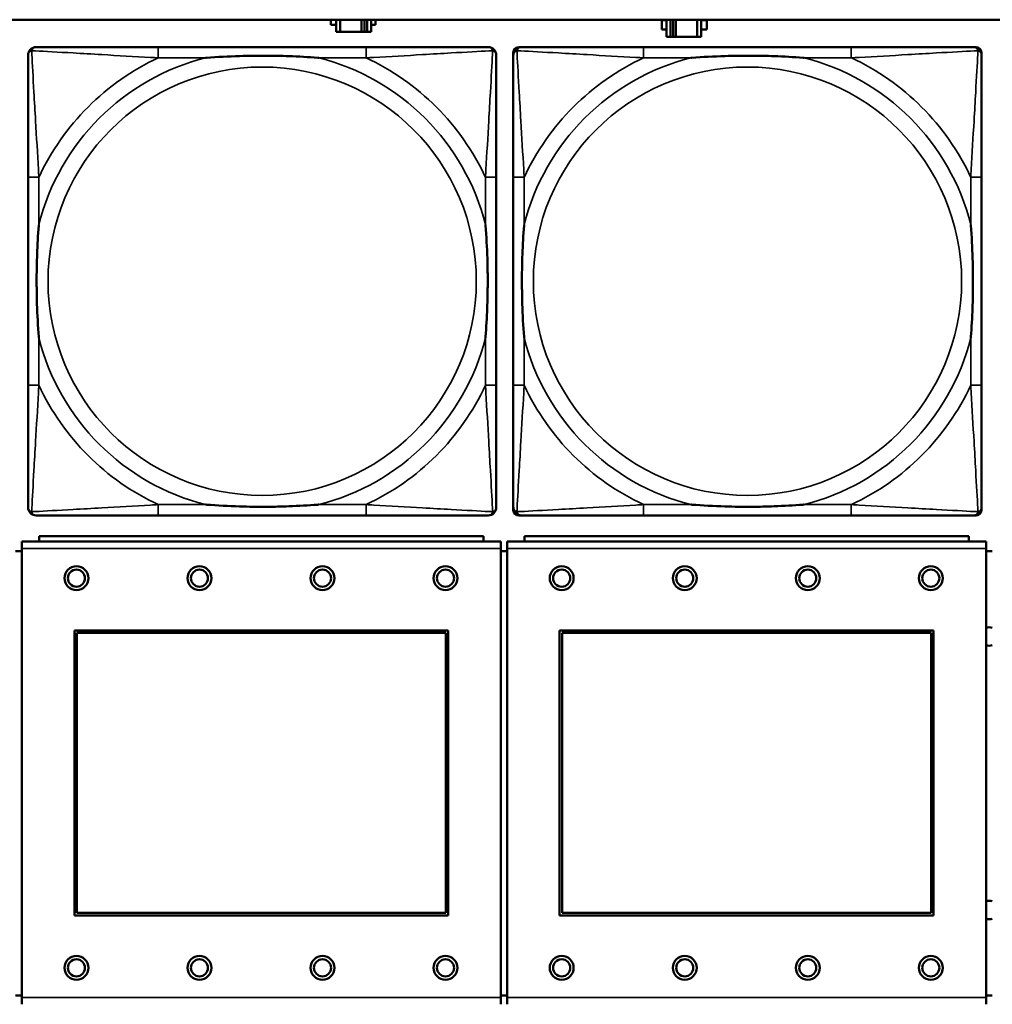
# Model space of a CAD drawing. Header units: inches. Extents: x 0.2 to 58.8, y 1.7 to 68.8.
# Tile 191 of 256: x 35.1 to 36.5, y 57.4 to 58.8. Entities that reach past the tile are written whole.
import ezdxf

# ---------------------------------------------------------------- set-up
doc = ezdxf.new("R2010")
doc.units = ezdxf.units.IN
doc.header["$MEASUREMENT"] = 0
doc.layers.add('Visible (ANSI)', color=7, linetype='Continuous', lineweight=50)
doc.layers.add('Visible Narrow (ANSI)', color=7, linetype='Continuous', lineweight=35)

msp = doc.modelspace()

# ---------------------------------------------------------------- linework, layer by layer
at = {"layer": 'Visible (ANSI)'}
for p, q in [((22.2594, 58.8163), (39.3535, 58.8163)), ((35.5218, 58.8088), (35.5218, 58.8163)), ((35.5299, 58.8088), (35.5218, 58.8088)), ((35.5299, 58.8163), (35.5299, 58.7983)), ((35.5357, 58.7983), (35.5357, 58.8163)), ((35.567, 58.7983), (35.567, 58.8163)), ((35.5711, 58.8163), (35.5711, 58.7983)), ((35.5751, 58.8163), (35.5751, 58.7983)), ((35.5809, 58.7983), (35.5809, 58.8163)), ((35.5874, 58.8088), (35.5809, 58.8088)), ((35.5874, 58.8163), (35.5874, 58.8088)), ((36.0064, 58.8018), (36.0064, 58.8158)), ((36.0064, 58.8158), (36.0129, 58.8158)), ((36.0129, 58.8163), (36.0129, 58.7913)), ((36.0187, 58.7913), (36.0187, 58.8163)), ((36.0227, 58.7913), (36.0227, 58.8163)), ((36.0268, 58.8163), (36.0268, 58.7913)), ((36.0581, 58.8163), (36.0581, 58.7913)), ((36.0639, 58.7913), (36.0639, 58.8163)), ((36.0639, 58.8158), (36.072, 58.8158)), ((36.072, 58.8158), (36.072, 58.8018)), ((35.5299, 58.7983), (35.5357, 58.7983)), ((35.567, 58.7983), (35.5357, 58.7983)), ((35.5711, 58.7983), (35.567, 58.7983)), ((35.5751, 58.7983), (35.5711, 58.7983)), ((35.5751, 58.7983), (35.5809, 58.7983)), ((36.0129, 58.8018), (36.0064, 58.8018)), ((36.072, 58.8018), (36.0639, 58.8018)), ((36.0129, 58.7913), (36.0187, 58.7913)), ((36.0227, 58.7913), (36.0187, 58.7913)), ((36.0268, 58.7913), (36.0227, 58.7913)), ((36.0581, 58.7913), (36.0268, 58.7913)), ((36.0581, 58.7913), (36.0639, 58.7913)), ((35.5734, 58.7762), (35.2695, 58.7762)), ((35.7889, 58.099), (35.7889, 58.7683)), ((35.7968, 58.7762), (35.8008, 58.7762)), ((36.2834, 58.7762), (35.9795, 58.7762)), ((36.4622, 58.7762), (36.4661, 58.7762)), ((36.474, 58.7683), (36.474, 58.7644)), ((35.0789, 58.5857), (35.0789, 58.2817)), ((35.764, 58.2817), (35.764, 58.5857)), ((35.7889, 58.5857), (35.7889, 58.2817)), ((36.474, 58.2817), (36.474, 58.5857)), ((36.474, 58.103), (36.474, 58.099)), ((35.2695, 58.0912), (35.5734, 58.0912)), ((36.4661, 58.0912), (35.7968, 58.0912)), ((35.9795, 58.0912), (36.2834, 58.0912)), ((35.7452, 58.061), (35.0952, 58.061)), ((35.0952, 58.053), (35.0952, 58.061)), ((35.7452, 58.061), (35.7452, 58.053)), ((36.4552, 58.061), (35.8052, 58.061)), ((35.8052, 58.053), (35.8052, 58.061)), ((36.4552, 58.061), (36.4552, 58.053)), ((35.7707, 58.053), (35.0697, 58.053)), ((35.0697, 58.043), (35.0697, 58.053)), ((35.0697, 58.043), (35.0697, 57.386)), ((35.7707, 58.053), (35.7707, 58.043)), ((35.7707, 57.386), (35.7707, 58.043)), ((36.4807, 58.053), (35.7797, 58.053)), ((35.7797, 58.043), (35.7797, 58.053)), ((35.7797, 58.043), (35.7797, 57.386)), ((36.4807, 58.053), (36.4807, 58.043)), ((36.4807, 57.386), (36.4807, 58.043)), ((35.0697, 58.039), (35.0607, 58.039)), ((35.7797, 58.039), (35.7707, 58.039)), ((36.4897, 58.039), (36.4807, 58.039)), ((35.1467, 57.506), (35.1467, 57.923)), ((35.1467, 57.923), (35.6937, 57.923)), ((35.1503, 57.9194), (35.6901, 57.9194)), ((35.1503, 57.5096), (35.1503, 57.9194)), ((35.6901, 57.9194), (35.6901, 57.5096)), ((35.6937, 57.923), (35.6937, 57.506)), ((35.8567, 57.506), (35.8567, 57.923)), ((35.8567, 57.923), (36.4037, 57.923)), ((35.8603, 57.9194), (36.4001, 57.9194)), ((35.8603, 57.5096), (35.8603, 57.9194)), ((36.4001, 57.9194), (36.4001, 57.5096)), ((36.4037, 57.923), (36.4037, 57.506)), ((35.6901, 57.5096), (35.1503, 57.5096)), ((36.4001, 57.5096), (35.8603, 57.5096)), ((35.6937, 57.506), (35.1467, 57.506)), ((36.4037, 57.506), (35.8567, 57.506)), ((35.0607, 57.389), (35.0697, 57.389)), ((35.0697, 57.376), (35.0697, 57.386)), ((35.7707, 57.389), (35.7797, 57.389)), ((35.7707, 57.386), (35.7707, 57.376)), ((35.7797, 57.376), (35.7797, 57.386)), ((36.4807, 57.389), (36.4897, 57.389)), ((36.4807, 57.386), (36.4807, 57.376))]:
    msp.add_line(p, q, dxfattribs=at)
for centre, radius in [((35.1497, 57.9994), 0.0175), ((35.3297, 57.9994), 0.0175), ((35.5097, 57.9994), 0.0175), ((35.6897, 57.9994), 0.0175), ((35.8597, 57.9994), 0.0175), ((36.0397, 57.9994), 0.0175), ((36.2197, 57.9994), 0.0175), ((36.3997, 57.9994), 0.0175), ((35.1497, 57.9994), 0.0125), ((35.3297, 57.9994), 0.0125), ((35.5097, 57.9994), 0.0125), ((35.6897, 57.9994), 0.0125), ((35.8597, 57.9994), 0.0125), ((36.0397, 57.9994), 0.0125), ((36.2197, 57.9994), 0.0125), ((36.3997, 57.9994), 0.0125), ((35.1497, 57.4294), 0.0175), ((35.1497, 57.4294), 0.0125), ((35.3297, 57.4294), 0.0175), ((35.3297, 57.4294), 0.0125), ((35.5097, 57.4294), 0.0175), ((35.5097, 57.4294), 0.0125), ((35.6897, 57.4294), 0.0175), ((35.6897, 57.4294), 0.0125), ((35.8597, 57.4294), 0.0175), ((35.8597, 57.4294), 0.0125), ((36.0397, 57.4294), 0.0175), ((36.0397, 57.4294), 0.0125), ((36.2197, 57.4294), 0.0175), ((36.2197, 57.4294), 0.0125), ((36.3997, 57.4294), 0.0175), ((36.3997, 57.4294), 0.0125)]:
    msp.add_circle(centre, radius, dxfattribs=at)
for centre, radius, start, end in [((35.0908, 58.7644), 0.0118, 90, 180), ((35.7522, 58.7644), 0.0118, 0, 90), ((35.8008, 58.7644), 0.0118, 90, 180), ((35.7968, 58.7683), 0.00787, 90, 180), ((36.4622, 58.7644), 0.0118, 0, 90), ((36.4661, 58.7683), 0.00787, 0, 90), ((35.0908, 58.103), 0.0118, 180, 270), ((35.7522, 58.103), 0.0118, 270, 360), ((35.8008, 58.103), 0.0118, 180, 270), ((36.4622, 58.103), 0.0118, 270, 360), ((35.7968, 58.099), 0.00787, 180, 270), ((36.4661, 58.099), 0.00787, 270, 0), ((36.4854, 57.914), 0.0135, 71.6056, 110.5553), ((36.4854, 57.914), 0.0135, 249.4447, 288.3944), ((36.4854, 57.514), 0.0135, 71.6056, 110.5553), ((36.4854, 57.514), 0.0135, 249.4447, 288.3944)]:
    msp.add_arc(centre, radius, start, end, dxfattribs=at)
for points, knots in [([(35.0789, 58.7644), (35.0789, 58.7495), (35.0789, 58.7079), (35.0789, 58.6673), (35.0789, 58.6407), (35.0789, 58.6129), (35.0789, 58.5857)], [-0.5252205, -0.5252205, -0.5252205, -0.5252205, -0.20743, -0.20743, -0.20743, 0, 0, 0, 0]), ([(35.2695, 58.7762), (35.2659, 58.7762), (35.2623, 58.7762), (35.2587, 58.7762), (35.2255, 58.7762), (35.1918, 58.7762), (35.161, 58.7762), (35.134, 58.7762), (35.1085, 58.7762), (35.095, 58.7762), (35.0934, 58.7762), (35.092, 58.7762), (35.0908, 58.7762)], [0, 0, 0, 0, 0.0272471, 0.0272471, 0.0272471, 0.2790553, 0.2790553, 0.2790553, 0.4988354, 0.4988354, 0.4988354, 0.5252205, 0.5252205, 0.5252205, 0.5252205]), ([(35.3387, 58.7605), (35.3392, 58.7605), (35.3396, 58.7605), (35.3561, 58.7618), (35.3722, 58.7626), (35.3951, 58.7633), (35.4018, 58.7635), (35.411, 58.7636), (35.4135, 58.7636), (35.4175, 58.7636), (35.4191, 58.7636), (35.4223, 58.7636), (35.4238, 58.7636), (35.4274, 58.7636), (35.4294, 58.7636), (35.4356, 58.7636), (35.4397, 58.7635), (35.4495, 58.7633), (35.4551, 58.7631), (35.4748, 58.7624), (35.4889, 58.7616), (35.5033, 58.7605), (35.5038, 58.7605), (35.5042, 58.7605)], [-0.416114, -0.416114, -0.416114, -0.416114, -0.4127691, -0.4127691, -0.2896446, -0.2896446, -0.2388934, -0.2388934, -0.2201881, -0.2201881, -0.2080204, -0.2080204, -0.196499, -0.196499, -0.1809939, -0.1809939, -0.149741, -0.149741, -0.1073162, -0.1073162, 0, 0, 0.0033356, 0.0033356, 0.0033356, 0.0033356]), ([(35.7522, 58.7762), (35.7373, 58.7762), (35.6957, 58.7762), (35.655, 58.7762), (35.6285, 58.7762), (35.6006, 58.7762), (35.5734, 58.7762)], [-0.5252205, -0.5252205, -0.5252205, -0.5252205, -0.20743, -0.20743, -0.20743, 0, 0, 0, 0]), ([(35.764, 58.5857), (35.764, 58.5892), (35.764, 58.5928), (35.764, 58.5964), (35.764, 58.6296), (35.764, 58.6633), (35.764, 58.6942), (35.764, 58.7211), (35.764, 58.7467), (35.764, 58.7601), (35.764, 58.7617), (35.764, 58.7632), (35.764, 58.7644)], [0, 0, 0, 0, 0.0272471, 0.0272471, 0.0272471, 0.2790553, 0.2790553, 0.2790553, 0.4988354, 0.4988354, 0.4988354, 0.5252205, 0.5252205, 0.5252205, 0.5252205]), ([(35.7889, 58.7644), (35.7889, 58.7495), (35.7889, 58.7079), (35.7889, 58.6673), (35.7889, 58.6407), (35.7889, 58.6129), (35.7889, 58.5857)], [-0.5252205, -0.5252205, -0.5252205, -0.5252205, -0.20743, -0.20743, -0.20743, 0, 0, 0, 0]), ([(35.9795, 58.7762), (35.9759, 58.7762), (35.9723, 58.7762), (35.9687, 58.7762), (35.9355, 58.7762), (35.9018, 58.7762), (35.871, 58.7762), (35.844, 58.7762), (35.8185, 58.7762), (35.805, 58.7762), (35.8034, 58.7762), (35.802, 58.7762), (35.8008, 58.7762)], [0, 0, 0, 0, 0.0272471, 0.0272471, 0.0272471, 0.2790553, 0.2790553, 0.2790553, 0.4988354, 0.4988354, 0.4988354, 0.5252205, 0.5252205, 0.5252205, 0.5252205]), ([(36.0487, 58.7605), (36.0492, 58.7605), (36.0496, 58.7605), (36.0661, 58.7618), (36.0822, 58.7626), (36.1051, 58.7633), (36.1118, 58.7635), (36.121, 58.7636), (36.1235, 58.7636), (36.1275, 58.7636), (36.1291, 58.7636), (36.1323, 58.7636), (36.1338, 58.7636), (36.1374, 58.7636), (36.1394, 58.7636), (36.1456, 58.7636), (36.1497, 58.7635), (36.1595, 58.7633), (36.1651, 58.7631), (36.1848, 58.7624), (36.1989, 58.7616), (36.2133, 58.7605), (36.2138, 58.7605), (36.2142, 58.7605)], [-0.416114, -0.416114, -0.416114, -0.416114, -0.4127691, -0.4127691, -0.2896446, -0.2896446, -0.2388934, -0.2388934, -0.2201881, -0.2201881, -0.2080204, -0.2080204, -0.196499, -0.196499, -0.1809939, -0.1809939, -0.149741, -0.149741, -0.1073162, -0.1073162, 0, 0, 0.0033356, 0.0033356, 0.0033356, 0.0033356]), ([(36.4622, 58.7762), (36.4473, 58.7762), (36.4057, 58.7762), (36.365, 58.7762), (36.3385, 58.7762), (36.3106, 58.7762), (36.2834, 58.7762)], [-0.5252205, -0.5252205, -0.5252205, -0.5252205, -0.20743, -0.20743, -0.20743, 0, 0, 0, 0]), ([(36.474, 58.5857), (36.474, 58.5892), (36.474, 58.5928), (36.474, 58.5964), (36.474, 58.6296), (36.474, 58.6633), (36.474, 58.6942), (36.474, 58.7211), (36.474, 58.7467), (36.474, 58.7601), (36.474, 58.7617), (36.474, 58.7632), (36.474, 58.7644)], [0, 0, 0, 0, 0.0272471, 0.0272471, 0.0272471, 0.2790553, 0.2790553, 0.2790553, 0.4988354, 0.4988354, 0.4988354, 0.5252205, 0.5252205, 0.5252205, 0.5252205]), ([(35.0947, 58.351), (35.0947, 58.3514), (35.0946, 58.3518), (35.0934, 58.3683), (35.0925, 58.3844), (35.0918, 58.4073), (35.0917, 58.414), (35.0916, 58.4232), (35.0915, 58.4257), (35.0915, 58.4298), (35.0915, 58.4314), (35.0915, 58.4345), (35.0915, 58.436), (35.0915, 58.4396), (35.0915, 58.4416), (35.0916, 58.4478), (35.0917, 58.452), (35.0919, 58.4617), (35.092, 58.4673), (35.0927, 58.4871), (35.0935, 58.5011), (35.0946, 58.5156), (35.0947, 58.516), (35.0947, 58.5164)], [-0.416114, -0.416114, -0.416114, -0.416114, -0.4127691, -0.4127691, -0.2896446, -0.2896446, -0.2388934, -0.2388934, -0.2201881, -0.2201881, -0.2080204, -0.2080204, -0.196499, -0.196499, -0.1809939, -0.1809939, -0.149741, -0.149741, -0.1073162, -0.1073162, 0, 0, 0.0033356, 0.0033356, 0.0033356, 0.0033356]), ([(35.7482, 58.5164), (35.7483, 58.516), (35.7483, 58.5156), (35.7495, 58.4991), (35.7504, 58.483), (35.7511, 58.4601), (35.7513, 58.4534), (35.7514, 58.4442), (35.7514, 58.4417), (35.7514, 58.4376), (35.7514, 58.436), (35.7514, 58.4329), (35.7514, 58.4314), (35.7514, 58.4278), (35.7514, 58.4257), (35.7513, 58.4196), (35.7513, 58.4154), (35.7511, 58.4057), (35.7509, 58.4001), (35.7502, 58.3803), (35.7494, 58.3663), (35.7483, 58.3518), (35.7483, 58.3514), (35.7482, 58.351)], [-0.416114, -0.416114, -0.416114, -0.416114, -0.4127691, -0.4127691, -0.2896446, -0.2896446, -0.2388934, -0.2388934, -0.2201881, -0.2201881, -0.2080204, -0.2080204, -0.196499, -0.196499, -0.1809939, -0.1809939, -0.149741, -0.149741, -0.1073162, -0.1073162, 0, 0, 0.0033356, 0.0033356, 0.0033356, 0.0033356]), ([(35.8047, 58.351), (35.8047, 58.3514), (35.8046, 58.3518), (35.8034, 58.3683), (35.8025, 58.3844), (35.8018, 58.4073), (35.8017, 58.414), (35.8016, 58.4232), (35.8015, 58.4257), (35.8015, 58.4298), (35.8015, 58.4314), (35.8015, 58.4345), (35.8015, 58.436), (35.8015, 58.4396), (35.8015, 58.4416), (35.8016, 58.4478), (35.8017, 58.452), (35.8019, 58.4617), (35.802, 58.4673), (35.8027, 58.4871), (35.8035, 58.5011), (35.8046, 58.5156), (35.8047, 58.516), (35.8047, 58.5164)], [-0.416114, -0.416114, -0.416114, -0.416114, -0.4127691, -0.4127691, -0.2896446, -0.2896446, -0.2388934, -0.2388934, -0.2201881, -0.2201881, -0.2080204, -0.2080204, -0.196499, -0.196499, -0.1809939, -0.1809939, -0.149741, -0.149741, -0.1073162, -0.1073162, 0, 0, 0.0033356, 0.0033356, 0.0033356, 0.0033356]), ([(36.4582, 58.5164), (36.4583, 58.516), (36.4583, 58.5156), (36.4595, 58.4991), (36.4604, 58.483), (36.4611, 58.4601), (36.4613, 58.4534), (36.4614, 58.4442), (36.4614, 58.4417), (36.4614, 58.4376), (36.4614, 58.436), (36.4614, 58.4329), (36.4614, 58.4314), (36.4614, 58.4278), (36.4614, 58.4257), (36.4613, 58.4196), (36.4613, 58.4154), (36.4611, 58.4057), (36.4609, 58.4001), (36.4602, 58.3803), (36.4594, 58.3663), (36.4583, 58.3518), (36.4583, 58.3514), (36.4582, 58.351)], [-0.416114, -0.416114, -0.416114, -0.416114, -0.4127691, -0.4127691, -0.2896446, -0.2896446, -0.2388934, -0.2388934, -0.2201881, -0.2201881, -0.2080204, -0.2080204, -0.196499, -0.196499, -0.1809939, -0.1809939, -0.149741, -0.149741, -0.1073162, -0.1073162, 0, 0, 0.0033356, 0.0033356, 0.0033356, 0.0033356]), ([(35.0789, 58.2817), (35.0789, 58.2545), (35.0789, 58.2267), (35.0789, 58.2001), (35.0789, 58.1595), (35.0789, 58.1179), (35.0789, 58.103)], [3.9382945, 3.9382945, 3.9382945, 3.9382945, 4.1457245, 4.1457245, 4.1457245, 4.463515, 4.463515, 4.463515, 4.463515]), ([(35.764, 58.103), (35.764, 58.1179), (35.764, 58.1595), (35.764, 58.2001), (35.764, 58.2267), (35.764, 58.2545), (35.764, 58.2817)], [-0.5252205, -0.5252205, -0.5252205, -0.5252205, -0.20743, -0.20743, -0.20743, 0, 0, 0, 0]), ([(35.7889, 58.2817), (35.7889, 58.2545), (35.7889, 58.2267), (35.7889, 58.2001), (35.7889, 58.1595), (35.7889, 58.1179), (35.7889, 58.103)], [3.9382945, 3.9382945, 3.9382945, 3.9382945, 4.1457245, 4.1457245, 4.1457245, 4.463515, 4.463515, 4.463515, 4.463515]), ([(36.474, 58.103), (36.474, 58.1179), (36.474, 58.1595), (36.474, 58.2001), (36.474, 58.2267), (36.474, 58.2545), (36.474, 58.2817)], [-0.5252205, -0.5252205, -0.5252205, -0.5252205, -0.20743, -0.20743, -0.20743, 0, 0, 0, 0]), ([(35.5042, 58.1069), (35.5038, 58.1069), (35.5033, 58.1069), (35.4889, 58.1058), (35.4748, 58.105), (35.4551, 58.1043), (35.4495, 58.1041), (35.4397, 58.1039), (35.4356, 58.1038), (35.4294, 58.1038), (35.4274, 58.1038), (35.4238, 58.1038), (35.4223, 58.1038), (35.4191, 58.1038), (35.4175, 58.1038), (35.4135, 58.1038), (35.411, 58.1038), (35.4018, 58.1039), (35.3951, 58.1041), (35.3722, 58.1048), (35.3561, 58.1056), (35.3396, 58.1069), (35.3392, 58.1069), (35.3387, 58.1069)], [-0.4149464, -0.4149464, -0.4149464, -0.4149464, -0.41162, -0.41162, -0.3046026, -0.3046026, -0.2622958, -0.2622958, -0.23113, -0.23113, -0.215668, -0.215668, -0.2041787, -0.2041787, -0.1920448, -0.1920448, -0.1733916, -0.1733916, -0.1227817, -0.1227817, 0, 0, 0.0033356, 0.0033356, 0.0033356, 0.0033356]), ([(36.2142, 58.1069), (36.2138, 58.1069), (36.2133, 58.1069), (36.1989, 58.1058), (36.1848, 58.105), (36.1651, 58.1043), (36.1595, 58.1041), (36.1497, 58.1039), (36.1456, 58.1038), (36.1394, 58.1038), (36.1374, 58.1038), (36.1338, 58.1038), (36.1323, 58.1038), (36.1291, 58.1038), (36.1275, 58.1038), (36.1235, 58.1038), (36.121, 58.1038), (36.1118, 58.1039), (36.1051, 58.1041), (36.0822, 58.1048), (36.0661, 58.1056), (36.0496, 58.1069), (36.0492, 58.1069), (36.0487, 58.1069)], [-0.4149464, -0.4149464, -0.4149464, -0.4149464, -0.41162, -0.41162, -0.3046026, -0.3046026, -0.2622958, -0.2622958, -0.23113, -0.23113, -0.215668, -0.215668, -0.2041787, -0.2041787, -0.1920448, -0.1920448, -0.1733916, -0.1733916, -0.1227817, -0.1227817, 0, 0, 0.0033356, 0.0033356, 0.0033356, 0.0033356]), ([(35.0908, 58.0912), (35.1056, 58.0912), (35.1472, 58.0912), (35.1879, 58.0912), (35.2144, 58.0912), (35.2423, 58.0912), (35.2695, 58.0912)], [-0.5252205, -0.5252205, -0.5252205, -0.5252205, -0.20743, -0.20743, -0.20743, 0, 0, 0, 0]), ([(35.5734, 58.0912), (35.6006, 58.0912), (35.6285, 58.0912), (35.655, 58.0912), (35.6957, 58.0912), (35.7373, 58.0912), (35.7522, 58.0912)], [3.9382945, 3.9382945, 3.9382945, 3.9382945, 4.1457245, 4.1457245, 4.1457245, 4.463515, 4.463515, 4.463515, 4.463515]), ([(35.8008, 58.0912), (35.8156, 58.0912), (35.8572, 58.0912), (35.8979, 58.0912), (35.9244, 58.0912), (35.9523, 58.0912), (35.9795, 58.0912)], [-0.5252205, -0.5252205, -0.5252205, -0.5252205, -0.20743, -0.20743, -0.20743, 0, 0, 0, 0]), ([(36.2834, 58.0912), (36.3106, 58.0912), (36.3385, 58.0912), (36.365, 58.0912), (36.4057, 58.0912), (36.4473, 58.0912), (36.4622, 58.0912)], [3.9382945, 3.9382945, 3.9382945, 3.9382945, 4.1457245, 4.1457245, 4.1457245, 4.463515, 4.463515, 4.463515, 4.463515])]:
    msp.add_open_spline(points, degree=3, knots=knots, dxfattribs=at)
at = {"layer": 'Visible Narrow (ANSI)'}
for p, q in [((35.2695, 58.7762), (35.2695, 58.7605)), ((35.5734, 58.7762), (35.5734, 58.7605)), ((35.9795, 58.7762), (35.9795, 58.7605)), ((36.2834, 58.7762), (36.2834, 58.7605)), ((35.2695, 58.7605), (35.3387, 58.7605)), ((35.5042, 58.7605), (35.5734, 58.7605)), ((35.9795, 58.7605), (36.0487, 58.7605)), ((36.2142, 58.7605), (36.2834, 58.7605)), ((35.0947, 58.5857), (35.0789, 58.5857)), ((35.0947, 58.5164), (35.0947, 58.5857)), ((35.764, 58.5857), (35.7482, 58.5857)), ((35.7482, 58.5857), (35.7482, 58.5164)), ((35.8047, 58.5857), (35.7889, 58.5857)), ((35.8047, 58.5164), (35.8047, 58.5857)), ((36.474, 58.5857), (36.4582, 58.5857)), ((36.4582, 58.5857), (36.4582, 58.5164)), ((35.0947, 58.2817), (35.0947, 58.351)), ((35.7482, 58.351), (35.7482, 58.2817)), ((35.8047, 58.2817), (35.8047, 58.351)), ((36.4582, 58.351), (36.4582, 58.2817)), ((35.0947, 58.2817), (35.0789, 58.2817)), ((35.764, 58.2817), (35.7482, 58.2817)), ((35.8047, 58.2817), (35.7889, 58.2817)), ((36.474, 58.2817), (36.4582, 58.2817)), ((35.2695, 58.1069), (35.2695, 58.0912)), ((35.3387, 58.1069), (35.2695, 58.1069)), ((35.5734, 58.1069), (35.5042, 58.1069)), ((35.5734, 58.1069), (35.5734, 58.0912)), ((35.9795, 58.1069), (35.9795, 58.0912)), ((36.0487, 58.1069), (35.9795, 58.1069)), ((36.2834, 58.1069), (36.2142, 58.1069)), ((36.2834, 58.1069), (36.2834, 58.0912)), ((35.0697, 58.043), (35.7707, 58.043)), ((35.7797, 58.043), (36.4807, 58.043)), ((35.7707, 57.386), (35.0697, 57.386)), ((36.4807, 57.386), (35.7797, 57.386))]:
    msp.add_line(p, q, dxfattribs=at)
for centre in [(35.4215, 58.4337), (36.1315, 58.4337)]:
    msp.add_circle(centre, 0.3133, dxfattribs=at)
for centre, radius, start, end in [((35.4215, 58.4337), 0.3371, 104.2103, 165.7897), ((35.4215, 58.4337), 0.3604, 114.9407, 155.0593), ((35.4215, 58.4337), 0.3371, 14.2103, 75.7897), ((35.4215, 58.4337), 0.3604, 24.9407, 65.0593), ((36.1315, 58.4337), 0.3371, 104.2103, 165.7897), ((36.1315, 58.4337), 0.3604, 114.9407, 155.0593), ((36.1315, 58.4337), 0.3371, 14.2103, 75.7897), ((36.1315, 58.4337), 0.3604, 24.9407, 65.0593), ((35.4215, 58.4337), 0.3371, 194.2103, 255.7897), ((35.4215, 58.4337), 0.3371, 284.2103, 345.7897), ((36.1315, 58.4337), 0.3371, 194.2103, 255.7897), ((36.1315, 58.4337), 0.3371, 284.2103, 345.7897), ((35.4215, 58.4337), 0.3604, 204.9407, 245.0593), ((35.4215, 58.4337), 0.3604, 294.9407, 335.0593), ((36.1315, 58.4337), 0.3604, 204.9407, 245.0593), ((36.1315, 58.4337), 0.3604, 294.9407, 335.0593)]:
    msp.add_arc(centre, radius, start, end, dxfattribs=at)
for points, knots in [([(35.0789, 58.7644), (35.0789, 58.765), (35.079, 58.7656), (35.0793, 58.7666), (35.0794, 58.767), (35.0798, 58.7677), (35.0799, 58.7679), (35.0802, 58.7683), (35.0803, 58.7684), (35.0806, 58.7688), (35.0809, 58.7691), (35.0816, 58.7697), (35.0821, 58.77), (35.0831, 58.7705), (35.0836, 58.7708), (35.0842, 58.7709)], [-0.02627331, -0.02627331, -0.02627331, -0.02627331, -0.02158775, -0.02158775, -0.01736415, -0.01736415, -0.0147244, -0.0147244, -0.01307456, -0.01307456, -0.00977487, -0.00977487, -0.00449537, -0.00449537, 0.00012419, 0.00012419, 0.00012419, 0.00012419]), ([(35.0842, 58.7709), (35.0844, 58.7715), (35.0846, 58.7721), (35.0852, 58.7731), (35.0855, 58.7736), (35.0861, 58.7743), (35.0864, 58.7746), (35.0868, 58.7749), (35.0869, 58.775), (35.0873, 58.7753), (35.0875, 58.7754), (35.0882, 58.7757), (35.0886, 58.7759), (35.0896, 58.7761), (35.0901, 58.7762), (35.0908, 58.7762)], [-0.00012419, -0.00012419, -0.00012419, -0.00012419, 0.00449537, 0.00449537, 0.00977487, 0.00977487, 0.01307456, 0.01307456, 0.0147244, 0.0147244, 0.01736415, 0.01736415, 0.02158775, 0.02158775, 0.02627331, 0.02627331, 0.02627331, 0.02627331]), ([(35.0947, 58.5857), (35.0945, 58.5894), (35.0943, 58.5932), (35.0928, 58.6205), (35.0913, 58.6447), (35.0891, 58.6826), (35.0883, 58.6966), (35.0863, 58.7318), (35.0852, 58.752), (35.0844, 58.7674), (35.0843, 58.7692), (35.0842, 58.7709)], [0, 0, 0, 0, 0.0278591, 0.0278591, 0.201273, 0.201273, 0.3066357, 0.3066357, 0.475216, 0.475216, 0.5007189, 0.5007189, 0.5007189, 0.5007189]), ([(35.0842, 58.7709), (35.0859, 58.7708), (35.0878, 58.7707), (35.1032, 58.7699), (35.1233, 58.7688), (35.1585, 58.7669), (35.1726, 58.766), (35.2104, 58.7638), (35.2346, 58.7624), (35.262, 58.7609), (35.2658, 58.7607), (35.2695, 58.7605)], [-0.5007189, -0.5007189, -0.5007189, -0.5007189, -0.475216, -0.475216, -0.3066357, -0.3066357, -0.201273, -0.201273, -0.0278591, -0.0278591, 0, 0, 0, 0]), ([(35.5734, 58.7605), (35.5772, 58.7607), (35.5809, 58.7609), (35.6083, 58.7624), (35.6325, 58.7638), (35.6703, 58.766), (35.6844, 58.7669), (35.7196, 58.7688), (35.7397, 58.7699), (35.7552, 58.7707), (35.757, 58.7708), (35.7587, 58.7709)], [0, 0, 0, 0, 0.0278591, 0.0278591, 0.201273, 0.201273, 0.3066357, 0.3066357, 0.475216, 0.475216, 0.5007189, 0.5007189, 0.5007189, 0.5007189]), ([(35.7587, 58.7709), (35.7586, 58.7692), (35.7585, 58.7674), (35.7577, 58.752), (35.7566, 58.7318), (35.7546, 58.6966), (35.7538, 58.6826), (35.7516, 58.6447), (35.7502, 58.6205), (35.7486, 58.5932), (35.7484, 58.5894), (35.7482, 58.5857)], [-0.5007189, -0.5007189, -0.5007189, -0.5007189, -0.475216, -0.475216, -0.3066357, -0.3066357, -0.201273, -0.201273, -0.0278591, -0.0278591, 0, 0, 0, 0]), ([(35.7522, 58.7762), (35.7528, 58.7762), (35.7533, 58.7761), (35.7543, 58.7759), (35.7548, 58.7757), (35.7554, 58.7754), (35.7557, 58.7753), (35.756, 58.775), (35.7562, 58.7749), (35.7566, 58.7746), (35.7568, 58.7743), (35.7574, 58.7736), (35.7578, 58.7731), (35.7583, 58.7721), (35.7585, 58.7715), (35.7587, 58.7709)], [-0.02627331, -0.02627331, -0.02627331, -0.02627331, -0.02158775, -0.02158775, -0.01736415, -0.01736415, -0.0147244, -0.0147244, -0.01307456, -0.01307456, -0.00977487, -0.00977487, -0.00449537, -0.00449537, 0.00012419, 0.00012419, 0.00012419, 0.00012419]), ([(35.7587, 58.7709), (35.7593, 58.7708), (35.7598, 58.7705), (35.7609, 58.77), (35.7614, 58.7697), (35.7621, 58.7691), (35.7623, 58.7688), (35.7627, 58.7684), (35.7628, 58.7683), (35.763, 58.7679), (35.7632, 58.7677), (35.7635, 58.767), (35.7637, 58.7666), (35.7639, 58.7656), (35.764, 58.765), (35.764, 58.7644)], [-0.00012419, -0.00012419, -0.00012419, -0.00012419, 0.00449537, 0.00449537, 0.00977487, 0.00977487, 0.01307456, 0.01307456, 0.0147244, 0.0147244, 0.01736415, 0.01736415, 0.02158775, 0.02158775, 0.02627331, 0.02627331, 0.02627331, 0.02627331]), ([(35.7889, 58.7644), (35.7889, 58.765), (35.789, 58.7656), (35.7893, 58.7666), (35.7894, 58.767), (35.7898, 58.7677), (35.7899, 58.7679), (35.7902, 58.7683), (35.7903, 58.7684), (35.7906, 58.7688), (35.7909, 58.7691), (35.7916, 58.7697), (35.7921, 58.77), (35.7931, 58.7705), (35.7936, 58.7708), (35.7942, 58.7709)], [-0.02627331, -0.02627331, -0.02627331, -0.02627331, -0.02158775, -0.02158775, -0.01736415, -0.01736415, -0.0147244, -0.0147244, -0.01307456, -0.01307456, -0.00977487, -0.00977487, -0.00449537, -0.00449537, 0.00012419, 0.00012419, 0.00012419, 0.00012419]), ([(35.7942, 58.7709), (35.7944, 58.7715), (35.7946, 58.7721), (35.7952, 58.7731), (35.7955, 58.7736), (35.7961, 58.7743), (35.7964, 58.7746), (35.7968, 58.7749), (35.7969, 58.775), (35.7973, 58.7753), (35.7975, 58.7754), (35.7982, 58.7757), (35.7986, 58.7759), (35.7996, 58.7761), (35.8001, 58.7762), (35.8008, 58.7762)], [-0.00012419, -0.00012419, -0.00012419, -0.00012419, 0.00449537, 0.00449537, 0.00977487, 0.00977487, 0.01307456, 0.01307456, 0.0147244, 0.0147244, 0.01736415, 0.01736415, 0.02158775, 0.02158775, 0.02627331, 0.02627331, 0.02627331, 0.02627331]), ([(35.8047, 58.5857), (35.8045, 58.5894), (35.8043, 58.5932), (35.8028, 58.6205), (35.8013, 58.6447), (35.7991, 58.6826), (35.7983, 58.6966), (35.7963, 58.7318), (35.7952, 58.752), (35.7944, 58.7674), (35.7943, 58.7692), (35.7942, 58.7709)], [0, 0, 0, 0, 0.0278591, 0.0278591, 0.201273, 0.201273, 0.3066357, 0.3066357, 0.475216, 0.475216, 0.5007189, 0.5007189, 0.5007189, 0.5007189]), ([(35.7942, 58.7709), (35.7959, 58.7708), (35.7978, 58.7707), (35.8132, 58.7699), (35.8333, 58.7688), (35.8685, 58.7669), (35.8826, 58.766), (35.9204, 58.7638), (35.9446, 58.7624), (35.972, 58.7609), (35.9758, 58.7607), (35.9795, 58.7605)], [-0.5007189, -0.5007189, -0.5007189, -0.5007189, -0.475216, -0.475216, -0.3066357, -0.3066357, -0.201273, -0.201273, -0.0278591, -0.0278591, 0, 0, 0, 0]), ([(36.2834, 58.7605), (36.2872, 58.7607), (36.2909, 58.7609), (36.3183, 58.7624), (36.3425, 58.7638), (36.3803, 58.766), (36.3944, 58.7669), (36.4296, 58.7688), (36.4497, 58.7699), (36.4652, 58.7707), (36.467, 58.7708), (36.4687, 58.7709)], [0, 0, 0, 0, 0.0278591, 0.0278591, 0.201273, 0.201273, 0.3066357, 0.3066357, 0.475216, 0.475216, 0.5007189, 0.5007189, 0.5007189, 0.5007189]), ([(36.4687, 58.7709), (36.4686, 58.7692), (36.4685, 58.7674), (36.4677, 58.752), (36.4666, 58.7318), (36.4646, 58.6966), (36.4638, 58.6826), (36.4616, 58.6447), (36.4602, 58.6205), (36.4586, 58.5932), (36.4584, 58.5894), (36.4582, 58.5857)], [-0.5007189, -0.5007189, -0.5007189, -0.5007189, -0.475216, -0.475216, -0.3066357, -0.3066357, -0.201273, -0.201273, -0.0278591, -0.0278591, 0, 0, 0, 0]), ([(36.4622, 58.7762), (36.4628, 58.7762), (36.4633, 58.7761), (36.4643, 58.7759), (36.4648, 58.7757), (36.4654, 58.7754), (36.4657, 58.7753), (36.466, 58.775), (36.4662, 58.7749), (36.4666, 58.7746), (36.4668, 58.7743), (36.4674, 58.7736), (36.4678, 58.7731), (36.4683, 58.7721), (36.4685, 58.7715), (36.4687, 58.7709)], [-0.02627331, -0.02627331, -0.02627331, -0.02627331, -0.02158775, -0.02158775, -0.01736415, -0.01736415, -0.0147244, -0.0147244, -0.01307456, -0.01307456, -0.00977487, -0.00977487, -0.00449537, -0.00449537, 0.00012419, 0.00012419, 0.00012419, 0.00012419]), ([(36.4687, 58.7709), (36.4693, 58.7708), (36.4698, 58.7705), (36.4709, 58.77), (36.4714, 58.7697), (36.4721, 58.7691), (36.4723, 58.7688), (36.4727, 58.7684), (36.4728, 58.7683), (36.473, 58.7679), (36.4732, 58.7677), (36.4735, 58.767), (36.4737, 58.7666), (36.4739, 58.7656), (36.474, 58.765), (36.474, 58.7644)], [-0.00012419, -0.00012419, -0.00012419, -0.00012419, 0.00449537, 0.00449537, 0.00977487, 0.00977487, 0.01307456, 0.01307456, 0.0147244, 0.0147244, 0.01736415, 0.01736415, 0.02158775, 0.02158775, 0.02627331, 0.02627331, 0.02627331, 0.02627331]), ([(35.0842, 58.0965), (35.0843, 58.0982), (35.0844, 58.1), (35.0852, 58.1154), (35.0863, 58.1356), (35.0883, 58.1708), (35.0891, 58.1848), (35.0913, 58.2227), (35.0928, 58.2469), (35.0943, 58.2742), (35.0945, 58.278), (35.0947, 58.2817)], [-4.4390134, -4.4390134, -4.4390134, -4.4390134, -4.4135105, -4.4135105, -4.2449302, -4.2449302, -4.1395675, -4.1395675, -3.9661536, -3.9661536, -3.9382945, -3.9382945, -3.9382945, -3.9382945]), ([(35.7482, 58.2817), (35.7484, 58.278), (35.7486, 58.2742), (35.7502, 58.2469), (35.7516, 58.2227), (35.7538, 58.1848), (35.7546, 58.1708), (35.7566, 58.1356), (35.7577, 58.1154), (35.7585, 58.1), (35.7586, 58.0982), (35.7587, 58.0965)], [0, 0, 0, 0, 0.0278591, 0.0278591, 0.201273, 0.201273, 0.3066357, 0.3066357, 0.475216, 0.475216, 0.5007189, 0.5007189, 0.5007189, 0.5007189]), ([(35.7942, 58.0965), (35.7943, 58.0982), (35.7944, 58.1), (35.7952, 58.1154), (35.7963, 58.1356), (35.7983, 58.1708), (35.7991, 58.1848), (35.8013, 58.2227), (35.8028, 58.2469), (35.8043, 58.2742), (35.8045, 58.278), (35.8047, 58.2817)], [-4.4390134, -4.4390134, -4.4390134, -4.4390134, -4.4135105, -4.4135105, -4.2449302, -4.2449302, -4.1395675, -4.1395675, -3.9661536, -3.9661536, -3.9382945, -3.9382945, -3.9382945, -3.9382945]), ([(36.4582, 58.2817), (36.4584, 58.278), (36.4586, 58.2742), (36.4602, 58.2469), (36.4616, 58.2227), (36.4638, 58.1848), (36.4646, 58.1708), (36.4666, 58.1356), (36.4677, 58.1154), (36.4685, 58.1), (36.4686, 58.0982), (36.4687, 58.0965)], [0, 0, 0, 0, 0.0278591, 0.0278591, 0.201273, 0.201273, 0.3066357, 0.3066357, 0.475216, 0.475216, 0.5007189, 0.5007189, 0.5007189, 0.5007189]), ([(35.0842, 58.0965), (35.0836, 58.0966), (35.0831, 58.0969), (35.0821, 58.0974), (35.0816, 58.0977), (35.0809, 58.0983), (35.0806, 58.0986), (35.0803, 58.099), (35.0802, 58.0991), (35.0799, 58.0995), (35.0798, 58.0997), (35.0794, 58.1004), (35.0793, 58.1008), (35.079, 58.1018), (35.0789, 58.1024), (35.0789, 58.103)], [-0.00012419, -0.00012419, -0.00012419, -0.00012419, 0.00449537, 0.00449537, 0.00977487, 0.00977487, 0.01307456, 0.01307456, 0.0147244, 0.0147244, 0.01736415, 0.01736415, 0.02158775, 0.02158775, 0.02627331, 0.02627331, 0.02627331, 0.02627331]), ([(35.2695, 58.1069), (35.2658, 58.1067), (35.262, 58.1065), (35.2346, 58.105), (35.2104, 58.1036), (35.1726, 58.1014), (35.1585, 58.1005), (35.1233, 58.0986), (35.1032, 58.0975), (35.0878, 58.0967), (35.0859, 58.0966), (35.0842, 58.0965)], [0, 0, 0, 0, 0.0278591, 0.0278591, 0.201273, 0.201273, 0.3066357, 0.3066357, 0.475216, 0.475216, 0.5007189, 0.5007189, 0.5007189, 0.5007189]), ([(35.7587, 58.0965), (35.757, 58.0966), (35.7552, 58.0967), (35.7397, 58.0975), (35.7196, 58.0986), (35.6844, 58.1005), (35.6703, 58.1014), (35.6325, 58.1036), (35.6083, 58.105), (35.5809, 58.1065), (35.5772, 58.1067), (35.5734, 58.1069)], [-4.4390134, -4.4390134, -4.4390134, -4.4390134, -4.4135105, -4.4135105, -4.2449302, -4.2449302, -4.1395675, -4.1395675, -3.9661536, -3.9661536, -3.9382945, -3.9382945, -3.9382945, -3.9382945]), ([(35.764, 58.103), (35.764, 58.1024), (35.7639, 58.1018), (35.7637, 58.1008), (35.7635, 58.1004), (35.7632, 58.0997), (35.763, 58.0995), (35.7628, 58.0991), (35.7627, 58.099), (35.7623, 58.0986), (35.7621, 58.0983), (35.7614, 58.0977), (35.7609, 58.0974), (35.7598, 58.0969), (35.7593, 58.0966), (35.7587, 58.0965)], [-0.02627331, -0.02627331, -0.02627331, -0.02627331, -0.02158775, -0.02158775, -0.01736415, -0.01736415, -0.0147244, -0.0147244, -0.01307456, -0.01307456, -0.00977487, -0.00977487, -0.00449537, -0.00449537, 0.00012419, 0.00012419, 0.00012419, 0.00012419]), ([(35.7942, 58.0965), (35.7936, 58.0966), (35.7931, 58.0969), (35.7921, 58.0974), (35.7916, 58.0977), (35.7909, 58.0983), (35.7906, 58.0986), (35.7903, 58.099), (35.7902, 58.0991), (35.7899, 58.0995), (35.7898, 58.0997), (35.7894, 58.1004), (35.7893, 58.1008), (35.789, 58.1018), (35.7889, 58.1024), (35.7889, 58.103)], [-0.00012419, -0.00012419, -0.00012419, -0.00012419, 0.00449537, 0.00449537, 0.00977487, 0.00977487, 0.01307456, 0.01307456, 0.0147244, 0.0147244, 0.01736415, 0.01736415, 0.02158775, 0.02158775, 0.02627331, 0.02627331, 0.02627331, 0.02627331]), ([(35.9795, 58.1069), (35.9758, 58.1067), (35.972, 58.1065), (35.9446, 58.105), (35.9204, 58.1036), (35.8826, 58.1014), (35.8685, 58.1005), (35.8333, 58.0986), (35.8132, 58.0975), (35.7978, 58.0967), (35.7959, 58.0966), (35.7942, 58.0965)], [0, 0, 0, 0, 0.0278591, 0.0278591, 0.201273, 0.201273, 0.3066357, 0.3066357, 0.475216, 0.475216, 0.5007189, 0.5007189, 0.5007189, 0.5007189]), ([(36.4687, 58.0965), (36.467, 58.0966), (36.4652, 58.0967), (36.4497, 58.0975), (36.4296, 58.0986), (36.3944, 58.1005), (36.3803, 58.1014), (36.3425, 58.1036), (36.3183, 58.105), (36.2909, 58.1065), (36.2872, 58.1067), (36.2834, 58.1069)], [-4.4390134, -4.4390134, -4.4390134, -4.4390134, -4.4135105, -4.4135105, -4.2449302, -4.2449302, -4.1395675, -4.1395675, -3.9661536, -3.9661536, -3.9382945, -3.9382945, -3.9382945, -3.9382945]), ([(36.474, 58.103), (36.474, 58.1024), (36.4739, 58.1018), (36.4737, 58.1008), (36.4735, 58.1004), (36.4732, 58.0997), (36.473, 58.0995), (36.4728, 58.0991), (36.4727, 58.099), (36.4723, 58.0986), (36.4721, 58.0983), (36.4714, 58.0977), (36.4709, 58.0974), (36.4698, 58.0969), (36.4693, 58.0966), (36.4687, 58.0965)], [-0.02627331, -0.02627331, -0.02627331, -0.02627331, -0.02158775, -0.02158775, -0.01736415, -0.01736415, -0.0147244, -0.0147244, -0.01307456, -0.01307456, -0.00977487, -0.00977487, -0.00449537, -0.00449537, 0.00012419, 0.00012419, 0.00012419, 0.00012419]), ([(35.0908, 58.0912), (35.0901, 58.0912), (35.0896, 58.0913), (35.0886, 58.0915), (35.0882, 58.0917), (35.0875, 58.092), (35.0873, 58.0921), (35.0869, 58.0924), (35.0868, 58.0925), (35.0864, 58.0928), (35.0861, 58.0931), (35.0855, 58.0938), (35.0852, 58.0943), (35.0846, 58.0953), (35.0844, 58.0959), (35.0842, 58.0965)], [-0.02627331, -0.02627331, -0.02627331, -0.02627331, -0.02158775, -0.02158775, -0.01736415, -0.01736415, -0.0147244, -0.0147244, -0.01307456, -0.01307456, -0.00977487, -0.00977487, -0.00449537, -0.00449537, 0.00012419, 0.00012419, 0.00012419, 0.00012419]), ([(35.7587, 58.0965), (35.7585, 58.0959), (35.7583, 58.0953), (35.7578, 58.0943), (35.7574, 58.0938), (35.7568, 58.0931), (35.7566, 58.0928), (35.7562, 58.0925), (35.756, 58.0924), (35.7557, 58.0921), (35.7554, 58.092), (35.7548, 58.0917), (35.7543, 58.0915), (35.7533, 58.0913), (35.7528, 58.0912), (35.7522, 58.0912)], [-0.00012419, -0.00012419, -0.00012419, -0.00012419, 0.00449537, 0.00449537, 0.00977487, 0.00977487, 0.01307456, 0.01307456, 0.0147244, 0.0147244, 0.01736415, 0.01736415, 0.02158775, 0.02158775, 0.02627331, 0.02627331, 0.02627331, 0.02627331]), ([(35.8008, 58.0912), (35.8001, 58.0912), (35.7996, 58.0913), (35.7986, 58.0915), (35.7982, 58.0917), (35.7975, 58.092), (35.7973, 58.0921), (35.7969, 58.0924), (35.7968, 58.0925), (35.7964, 58.0928), (35.7961, 58.0931), (35.7955, 58.0938), (35.7952, 58.0943), (35.7946, 58.0953), (35.7944, 58.0959), (35.7942, 58.0965)], [-0.02627331, -0.02627331, -0.02627331, -0.02627331, -0.02158775, -0.02158775, -0.01736415, -0.01736415, -0.0147244, -0.0147244, -0.01307456, -0.01307456, -0.00977487, -0.00977487, -0.00449537, -0.00449537, 0.00012419, 0.00012419, 0.00012419, 0.00012419]), ([(36.4687, 58.0965), (36.4685, 58.0959), (36.4683, 58.0953), (36.4678, 58.0943), (36.4674, 58.0938), (36.4668, 58.0931), (36.4666, 58.0928), (36.4662, 58.0925), (36.466, 58.0924), (36.4657, 58.0921), (36.4654, 58.092), (36.4648, 58.0917), (36.4643, 58.0915), (36.4633, 58.0913), (36.4628, 58.0912), (36.4622, 58.0912)], [-0.00012419, -0.00012419, -0.00012419, -0.00012419, 0.00449537, 0.00449537, 0.00977487, 0.00977487, 0.01307456, 0.01307456, 0.0147244, 0.0147244, 0.01736415, 0.01736415, 0.02158775, 0.02158775, 0.02627331, 0.02627331, 0.02627331, 0.02627331])]:
    msp.add_open_spline(points, degree=3, knots=knots, dxfattribs=at)

doc.saveas('drawing.dxf')
